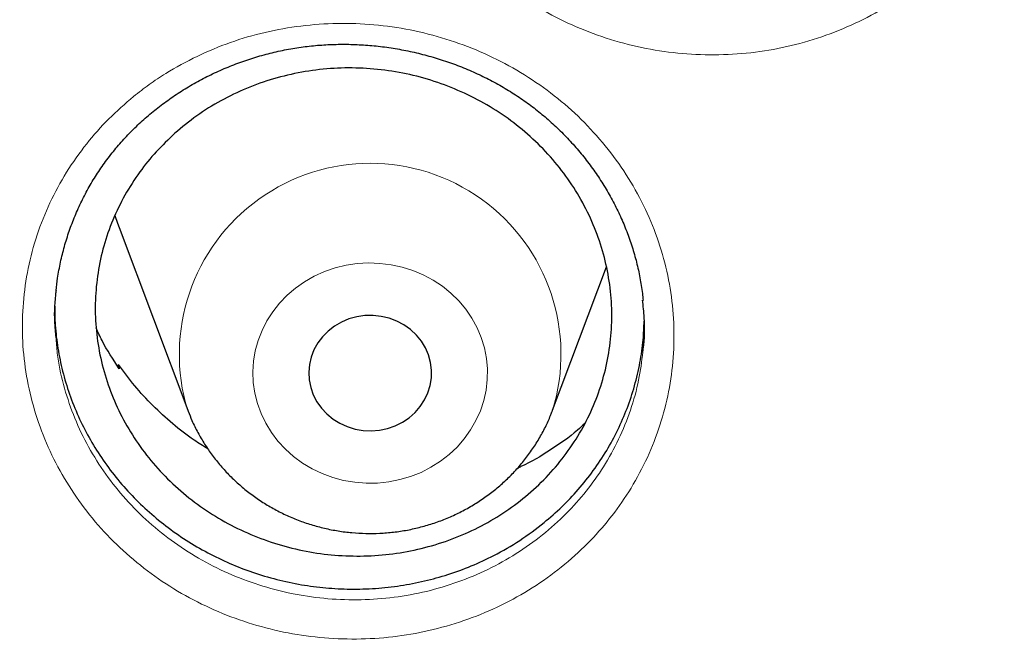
# Model space of a CAD drawing. Header units: millimetres. Extents: x 8 to 976, y 12 to 975.
# Tile 108 of 256: x 353.62 to 360.03, y 822.31 to 826.36. Entities that reach past the tile are written whole.
import ezdxf

# ---------------------------------------------------------------- set-up
doc = ezdxf.new("R2010")
doc.units = ezdxf.units.MM

msp = doc.modelspace()

# ---------------------------------------------------------------- linework, layer by layer
at = {"color": 7, "linetype": 'Continuous', "lineweight": 30}
for p, q in [((354.262, 825.0101), (354.709, 823.8219)), ((357.0852, 823.8219), (357.4361, 824.7546)), ((354.2553, 824.1046), (354.2588, 824.1184)), ((354.2588, 824.1184), (354.2635, 824.0917)), ((354.709, 823.8219), (354.7113, 823.8158)), ((357.081, 823.811), (357.0846, 823.8202))]:
    msp.add_line(p, q, dxfattribs=at)
at = {"color": 7, "linetype": 'Continuous', "lineweight": 30, "flags": 128}
for points in [[(354.2346, 825.0893), (354.2515, 825.0389), (354.262, 825.0101)], [(356.273, 823.935), (356.2879, 823.9831), (356.2958, 824.0327), (356.2966, 824.0828), (356.2902, 824.1326), (356.2769, 824.1812), (356.2568, 824.2276), (356.2302, 824.2711), (356.1977, 824.3109), (356.1599, 824.3463), (356.1173, 824.3766), (356.0709, 824.4014), (356.0213, 824.4201), (355.9695, 824.4324), (355.9164, 824.4382), (355.863, 824.4373), (355.8102, 824.4297), (355.7589, 824.4155), (355.7101, 824.3951), (355.6646, 824.3688), (355.6233, 824.337), (355.5869, 824.3003), (355.556, 824.2594), (355.5312, 824.215), (355.5129, 824.1679), (355.5015, 824.1189), (355.4972, 824.0689), (355.4999, 824.0189), (355.5098, 823.9696), (355.5266, 823.922), (355.55, 823.8769), (355.5795, 823.8352), (355.6148, 823.7975), (355.6551, 823.7646), (355.6997, 823.737), (355.7478, 823.7152), (355.7986, 823.6996), (355.8512, 823.6906), (355.9045, 823.6881), (355.9578, 823.6924), (356.0099, 823.7033), (356.0601, 823.7206), (356.1073, 823.7441), (356.1508, 823.7732), (356.1897, 823.8075), (356.2235, 823.8464), (356.2514, 823.8891), (356.273, 823.935)]]:
    msp.add_lwpolyline(points, dxfattribs=at)
at = {"color": 252, "linetype": 'Continuous', "lineweight": 0, "flags": 128}
msp.add_lwpolyline([(356.6147, 823.8183), (356.6366, 823.8844), (356.6515, 823.9522), (356.6594, 824.0211), (356.6602, 824.0903), (356.6539, 824.1592), (356.6405, 824.2273), (356.6201, 824.2939), (356.5931, 824.3583), (356.5595, 824.4199), (356.5197, 824.4782), (356.4741, 824.5327), (356.4231, 824.5827), (356.3673, 824.6279), (356.307, 824.6679), (356.2429, 824.7022), (356.1756, 824.7305), (356.1056, 824.7526), (356.0337, 824.7682), (355.9606, 824.7773), (355.8869, 824.7797), (355.8132, 824.7755), (355.7403, 824.7645), (355.6689, 824.7471), (355.5997, 824.7232), (355.5332, 824.6932), (355.4701, 824.6573), (355.411, 824.6159), (355.3564, 824.5693), (355.3069, 824.518), (355.2629, 824.4624), (355.2248, 824.4031), (355.193, 824.3406), (355.1677, 824.2756), (355.1493, 824.2085), (355.1379, 824.1402), (355.1335, 824.071), (355.1363, 824.0019), (355.1462, 823.9333), (355.163, 823.8659), (355.1868, 823.8003), (355.2172, 823.7372), (355.2539, 823.6772), (355.2966, 823.6207), (355.3449, 823.5684), (355.3984, 823.5207), (355.4566, 823.4781), (355.5188, 823.441), (355.5846, 823.4096), (355.6533, 823.3844), (355.7243, 823.3655), (355.7969, 823.3531), (355.8705, 823.3473), (355.9442, 823.3483), (356.0176, 823.3559), (356.0898, 823.3701), (356.1602, 823.3908), (356.2282, 823.4177), (356.293, 823.4507), (356.3542, 823.4894), (356.4111, 823.5335), (356.4632, 823.5825), (356.5101, 823.636), (356.5512, 823.6935), (356.5861, 823.7545), (356.6147, 823.8183)], dxfattribs=at)
at = {"color": 252, "linetype": 'Continuous', "lineweight": 0}
msp.add_arc((355.897, 824.1857), 1.2425, 342.89192, 197.02757, dxfattribs=at)
for points, knots in [([(333.5993, 823.1998), (333.6123, 823.4011), (333.6561, 824.082), (333.8018, 825.2374), (334.0342, 826.6624), (334.3355, 828.0677), (334.6985, 829.4511), (335.1225, 830.8103), (335.6086, 832.151), (336.1593, 833.4787), (336.7749, 834.7906), (337.4553, 836.0835), (338.1957, 837.347), (338.9947, 838.5788), (339.8454, 839.7694), (340.7453, 840.9171), (341.6913, 842.0205), (342.6873, 843.0846), (343.7377, 844.1136), (344.8415, 845.1046), (345.9975, 846.0548), (347.197, 846.9563), (348.4375, 847.8075), (349.7091, 848.602), (351.0086, 849.3392), (352.3327, 850.019), (353.687, 850.6445), (355.0771, 851.2181), (356.5011, 851.7373), (357.9567, 852.2001), (359.4325, 852.6024), (360.9258, 852.9434), (362.4247, 853.2208), (363.926, 853.4356), (365.4266, 853.5873), (366.9329, 853.6825), (367.939, 853.6943), (368.442, 853.7001)], [0, 0, 0, 0, 0.012293, 0.041589, 0.070885, 0.100182, 0.128955, 0.157728, 0.186502, 0.215275, 0.244571, 0.273868, 0.303164, 0.33246, 0.361757, 0.39053, 0.419303, 0.448077, 0.47685, 0.506146, 0.535443, 0.564739, 0.594035, 0.623332, 0.652105, 0.680878, 0.709652, 0.738425, 0.767721, 0.797018, 0.826314, 0.85561, 0.884907, 0.91368, 0.942453, 0.971227, 1, 1, 1, 1]), ([(368.442, 852.2785), (367.9454, 852.2726), (366.9523, 852.2607), (365.4654, 852.1651), (363.9843, 852.0126), (362.5119, 851.798), (361.0596, 851.5248), (359.63, 851.1944), (358.2254, 850.8088), (356.8399, 850.3666), (355.4678, 849.8656), (354.1121, 849.3058), (352.776, 848.6868), (351.4703, 848.0133), (350.1973, 847.2866), (348.967, 846.5127), (347.781, 845.6942), (346.6407, 844.8336), (345.541, 843.9276), (344.4776, 842.9722), (343.4535, 841.9682), (342.4717, 840.9166), (341.54, 839.8256), (340.6604, 838.6972), (339.8394, 837.5405), (339.0775, 836.3585), (338.375, 835.154), (337.7285, 833.9221), (337.1359, 832.6577), (336.5993, 831.3624), (336.121, 830.0383), (335.7053, 828.6958), (335.3529, 827.3375), (335.0662, 825.9741), (334.8444, 824.6085), (334.6867, 823.2435), (334.5919, 821.8733), (334.5601, 820.4923), (334.5927, 819.103), (334.691, 817.708), (334.8545, 816.3185), (335.083, 814.937), (335.3742, 813.5744), (335.7263, 812.2332), (336.1374, 810.9154), (336.6087, 809.6156), (337.1426, 808.3282), (337.7394, 807.0564), (338.3992, 805.8028), (339.117, 804.5778), (339.8916, 803.3835), (340.7165, 802.2292), (341.5889, 801.1165), (342.5062, 800.0466), (343.4718, 799.0149), (344.4902, 798.0173), (345.5603, 797.0565), (346.6812, 796.1353), (347.8441, 795.2612), (349.0468, 794.4359), (350.2797, 793.6657), (351.5396, 792.9509), (352.8234, 792.2918), (354.1364, 791.6853), (355.4842, 791.1293), (356.8648, 790.6258), (358.276, 790.1771), (359.707, 789.7871), (361.1548, 789.4565), (362.608, 789.1875), (364.0635, 788.9795), (365.5185, 788.8315), (366.9789, 788.7426), (368.4509, 788.7127), (369.9317, 788.7433), (371.4186, 788.8354), (372.8997, 788.9889), (374.3721, 789.2032), (375.8245, 789.4765), (377.2541, 789.8069), (378.6586, 790.1925), (380.0441, 790.6347), (381.4162, 791.1356), (382.7719, 791.6955), (384.108, 792.3145), (385.4138, 792.988), (386.6867, 793.7147), (387.917, 794.4886), (389.103, 795.3071), (390.2434, 796.1677), (391.343, 797.0736), (392.4064, 798.0291), (393.4305, 799.0331), (394.4124, 800.0847), (395.344, 801.1757), (396.2237, 802.3041), (397.0447, 803.4608), (397.8065, 804.6428), (398.509, 805.8473), (399.1555, 807.0791), (399.7481, 808.3436), (400.2848, 809.6389), (400.763, 810.9629), (401.1787, 812.3054), (401.5311, 813.6638), (401.8178, 815.0272), (402.0396, 816.3928), (402.1973, 817.7578), (402.2921, 819.1279), (402.3239, 820.509), (402.2913, 821.8983), (402.1931, 823.2933), (402.0295, 824.6828), (401.8011, 826.0643), (401.5098, 827.4268), (401.1577, 828.7681), (400.7466, 830.0858), (400.2753, 831.3857), (399.7414, 832.673), (399.1446, 833.9449), (398.4848, 835.1984), (397.767, 836.4235), (396.9924, 837.6178), (396.1675, 838.772), (395.2951, 839.8848), (394.3778, 840.9546), (393.4122, 841.9863), (392.3938, 842.984), (391.3237, 843.9448), (390.2028, 844.866), (389.0399, 845.7401), (387.8372, 846.5653), (386.6043, 847.3356), (385.3444, 848.0504), (384.0606, 848.7095), (382.7476, 849.316), (381.3998, 849.872), (380.0192, 850.3755), (378.608, 850.8241), (377.177, 851.2142), (375.7292, 851.5448), (374.276, 851.8137), (372.8205, 852.022), (371.3655, 852.1691), (369.9051, 852.2614), (368.9297, 852.2728), (368.442, 852.2785)], [0, 0, 0, 0, 0.007, 0.014, 0.021, 0.028, 0.035, 0.041875, 0.04875, 0.055625, 0.0625, 0.0695, 0.0765, 0.0835, 0.0905, 0.0975, 0.104375, 0.11125, 0.118125, 0.125, 0.132, 0.139, 0.146, 0.153, 0.16, 0.166875, 0.17375, 0.180625, 0.1875, 0.1945, 0.2015, 0.2085, 0.2155, 0.2225, 0.229375, 0.23625, 0.243125, 0.25, 0.257, 0.264, 0.271, 0.278, 0.285, 0.291875, 0.29875, 0.305625, 0.3125, 0.3195, 0.3265, 0.3335, 0.3405, 0.3475, 0.354375, 0.36125, 0.368125, 0.375, 0.382, 0.389, 0.396, 0.403, 0.41, 0.416875, 0.42375, 0.430625, 0.4375, 0.4445, 0.4515, 0.4585, 0.4655, 0.4725, 0.479375, 0.48625, 0.493125, 0.5, 0.507, 0.514, 0.521, 0.528, 0.535, 0.541875, 0.54875, 0.555625, 0.5625, 0.5695, 0.5765, 0.5835, 0.5905, 0.5975, 0.604375, 0.61125, 0.618125, 0.625, 0.632, 0.639, 0.646, 0.653, 0.66, 0.666875, 0.67375, 0.680625, 0.6875, 0.6945, 0.7015, 0.7085, 0.7155, 0.7225, 0.729375, 0.73625, 0.743125, 0.75, 0.757, 0.764, 0.771, 0.778, 0.785, 0.791875, 0.79875, 0.805625, 0.8125, 0.8195, 0.8265, 0.8335, 0.8405, 0.8475, 0.854375, 0.86125, 0.868125, 0.875, 0.882, 0.889, 0.896, 0.903, 0.91, 0.916875, 0.92375, 0.930625, 0.9375, 0.9445, 0.9515, 0.9585, 0.9655, 0.9725, 0.979375, 0.98625, 0.993125, 1, 1, 1, 1]), ([(356.6195, 829.6058), (356.6525, 829.6346), (356.7184, 829.6924), (356.8512, 829.7911), (357.0212, 829.8965), (357.2333, 829.9976), (357.4562, 830.0756), (357.6874, 830.1287), (357.9236, 830.1574), (358.1624, 830.1609), (358.4005, 830.1383), (358.6351, 830.0908), (358.8629, 830.019), (359.0808, 829.9229), (359.2862, 829.8047), (359.4769, 829.6657), (359.6497, 829.507), (359.8032, 829.3314), (359.9353, 829.141), (360.0436, 828.9376), (360.1277, 828.7246), (360.1864, 828.5041), (360.2181, 828.2789), (360.2233, 828.052), (360.2018, 827.8265), (360.1533, 827.6053), (360.0794, 827.391), (359.9824, 827.1898), (359.8645, 827.0041), (359.7269, 826.8311), (359.5667, 826.6709), (359.3852, 826.5262), (359.1877, 826.4016), (358.9762, 826.2995), (358.7539, 826.2204), (358.5233, 826.1652), (358.287, 826.1355), (358.0484, 826.1309), (357.8103, 826.1513), (357.5759, 826.1976), (357.348, 826.2681), (357.1294, 826.3621), (356.9232, 826.4792), (356.7316, 826.6172), (356.5572, 826.7743), (356.4029, 826.9491), (356.2698, 827.1387), (356.1591, 827.341), (356.0736, 827.5541), (356.0137, 827.7749), (355.9797, 828.0002), (355.9732, 828.2271), (355.9934, 828.4528), (356.0398, 828.6746), (356.1128, 828.8893), (356.2103, 829.0946), (356.3291, 829.2836), (356.4648, 829.4559), (356.5679, 829.5558), (356.6195, 829.6058)], [0, 0, 0, 0, 0.010163, 0.020325, 0.038164, 0.05606, 0.073897, 0.091747, 0.109653, 0.127501, 0.145405, 0.163367, 0.181271, 0.199161, 0.217108, 0.234998, 0.252889, 0.270838, 0.288729, 0.306611, 0.32455, 0.342432, 0.360333, 0.37829, 0.396189, 0.414036, 0.43194, 0.449784, 0.466677, 0.48357, 0.50141, 0.519308, 0.53715, 0.554985, 0.572877, 0.590712, 0.608579, 0.626503, 0.64437, 0.662243, 0.680173, 0.698046, 0.715945, 0.733901, 0.751799, 0.769673, 0.787603, 0.805478, 0.823413, 0.841406, 0.859343, 0.877232, 0.895177, 0.913066, 0.930908, 0.948807, 0.966649, 0.983324, 1, 1, 1, 1]), ([(354.3565, 825.8628), (354.3902, 825.8891), (354.4576, 825.9418), (354.5938, 826.032), (354.7683, 826.1278), (354.9854, 826.2177), (355.2122, 826.2842), (355.446, 826.3255), (355.6837, 826.3423), (355.9225, 826.334), (356.1594, 826.2997), (356.3914, 826.2409), (356.6154, 826.1582), (356.8281, 826.0519), (357.0273, 825.9243), (357.2106, 825.7767), (357.375, 825.6105), (357.5192, 825.4284), (357.6412, 825.2326), (357.7388, 825.0253), (357.8117, 824.8095), (357.8588, 824.5877), (357.8787, 824.3625), (357.8721, 824.137), (357.8388, 823.9142), (357.7788, 823.6969), (357.6939, 823.4879), (357.5865, 823.2929), (357.4592, 823.1144), (357.3128, 822.9495), (357.1444, 822.7982), (356.9555, 822.6634), (356.7517, 822.5494), (356.535, 822.4585), (356.3087, 822.3909), (356.0753, 822.3474), (355.8377, 822.3296), (355.5988, 822.3368), (355.3619, 822.3689), (355.13, 822.4265), (354.9059, 822.5079), (354.6923, 822.6122), (354.4923, 822.7388), (354.3081, 822.8854), (354.142, 823.0502), (353.9969, 823.2315), (353.8738, 823.4264), (353.7739, 823.6329), (353.6996, 823.8488), (353.6513, 824.071), (353.6291, 824.2963), (353.6344, 824.522), (353.6663, 824.7451), (353.7243, 824.963), (353.8084, 825.1725), (353.9165, 825.3715), (354.0455, 825.5542), (354.1915, 825.72), (354.3015, 825.8152), (354.3565, 825.8628)], [0, 0, 0, 0, 0.0099225, 0.0198455, 0.0376883, 0.0555876, 0.0734289, 0.0912884, 0.1092036, 0.1270611, 0.1449759, 0.1629476, 0.1808615, 0.1987563, 0.216709, 0.2346037, 0.2524943, 0.270443, 0.2883328, 0.3062093, 0.3241418, 0.3420169, 0.3599074, 0.3778541, 0.3957434, 0.4135821, 0.4314759, 0.4493121, 0.4661913, 0.483072, 0.5009181, 0.5188228, 0.5366706, 0.554512, 0.5724105, 0.5902526, 0.6081295, 0.6260635, 0.6439404, 0.6618221, 0.6797609, 0.697643, 0.7155453, 0.7335053, 0.7514076, 0.7692796, 0.7872087, 0.8050812, 0.8230077, 0.840992, 0.8589211, 0.8767981, 0.8947336, 0.9126129, 0.9304474, 0.9483384, 0.9661733, 0.9830869, 1, 1, 1, 1]), ([(353.8529, 824.2715), (353.8558, 824.2363), (353.864, 824.1327), (353.9038, 823.9639), (353.9701, 823.7682), (354.0608, 823.5811), (354.1721, 823.4043), (354.3035, 823.2399), (354.4538, 823.0905), (354.6205, 822.9575), (354.8015, 822.8425), (354.9948, 822.7478), (355.1976, 822.6738), (355.4075, 822.6213), (355.622, 822.5919), (355.8381, 822.585), (356.0532, 822.6008), (356.2644, 822.6399), (356.4692, 822.7008), (356.6653, 822.7829), (356.8498, 822.8858), (357.0207, 823.0076), (357.1732, 823.1444), (357.3057, 823.2936), (357.421, 823.4552), (357.5183, 823.6316), (357.5947, 823.8209), (357.6489, 824.0113), (357.6649, 824.1396), (357.6726, 824.2007)], [0, 0, 0, 0, 0.01975, 0.0579525, 0.0960287, 0.1340023, 0.1720932, 0.2100631, 0.2480875, 0.2862325, 0.3242564, 0.3622419, 0.4003483, 0.4383334, 0.4763053, 0.5143979, 0.5523689, 0.590266, 0.6282829, 0.6661793, 0.7040813, 0.7421044, 0.7800045, 0.8158834, 0.8517609, 0.889644, 0.9276478, 0.9655351, 1, 1, 1, 1])]:
    msp.add_open_spline(points, degree=3, knots=knots, dxfattribs=at)
at = {"color": 7, "linetype": 'Continuous', "lineweight": 30}
for points, knots in [([(335.8397, 823.4403), (335.8456, 823.5006), (335.8655, 823.7035), (335.9062, 824.0483), (335.9615, 824.4747), (336.0235, 824.9003), (336.0917, 825.325), (336.1664, 825.7488), (336.2473, 826.1716), (336.3345, 826.5933), (336.428, 827.0138), (336.5277, 827.4331), (336.6337, 827.851), (336.7459, 828.2674), (336.8643, 828.6824), (336.9889, 829.0957), (337.1197, 829.5074), (337.2566, 829.9173), (337.3995, 830.3254), (337.5486, 830.7316), (337.7036, 831.1358), (337.8647, 831.5378), (338.0318, 831.9378), (338.2048, 832.3355), (338.3837, 832.7309), (338.5686, 833.1239), (338.7592, 833.5145), (338.9557, 833.9025), (339.1579, 834.2879), (339.3659, 834.6706), (339.5795, 835.0506), (339.7988, 835.4277), (340.0236, 835.8019), (340.2541, 836.1731), (340.49, 836.5412), (340.7315, 836.9062), (340.9783, 837.2681), (341.2305, 837.6266), (341.488, 837.9818), (341.7508, 838.3336), (342.0189, 838.6819), (342.292, 839.0266), (342.5703, 839.3678), (342.8537, 839.7052), (343.142, 840.0389), (343.4354, 840.3688), (343.7336, 840.6948), (344.0366, 841.0169), (344.3444, 841.335), (344.6569, 841.6489), (344.9741, 841.9588), (345.2958, 842.2645), (345.6221, 842.5659), (345.9528, 842.863), (346.2879, 843.1558), (346.6274, 843.4441), (346.9712, 843.7279), (347.3191, 844.0072), (347.6711, 844.2819), (348.0273, 844.552), (348.3874, 844.8174), (348.7514, 845.078), (349.1193, 845.3338), (349.4909, 845.5848), (349.8663, 845.8309), (350.2453, 846.072), (350.6279, 846.3081), (351.0139, 846.5392), (351.4034, 846.7653), (351.7961, 846.9861), (352.1922, 847.2018), (352.5914, 847.4123), (352.9937, 847.6176), (353.399, 847.8175), (353.8073, 848.0121), (354.2184, 848.2014), (354.6323, 848.3852), (355.0489, 848.5636), (355.4682, 848.7364), (355.8899, 848.9038), (356.3141, 849.0657), (356.7407, 849.2219), (357.1696, 849.3726), (357.6007, 849.5176), (358.0339, 849.6569), (358.4691, 849.7906), (358.9063, 849.9185), (359.3454, 850.0406), (359.7862, 850.1571), (360.2287, 850.2677), (360.6729, 850.3725), (361.1185, 850.4714), (361.5656, 850.5645), (362.014, 850.6518), (362.4637, 850.7331), (362.9146, 850.8086), (363.3665, 850.8781), (363.8194, 850.9417), (364.2732, 850.9994), (364.7279, 851.0511), (365.1832, 851.0968), (365.6392, 851.1365), (366.0958, 851.1703), (366.5528, 851.1981), (367.0102, 851.2198), (367.4678, 851.2356), (367.9257, 851.2454), (368.3837, 851.2491), (368.8416, 851.2469), (369.2995, 851.2387), (369.7572, 851.2244), (370.2147, 851.2042), (370.6718, 851.1779), (371.1285, 851.1457), (371.5846, 851.1075), (372.0402, 851.0633), (372.495, 851.0131), (372.949, 850.957), (373.4022, 850.8949), (373.8544, 850.8269), (374.3055, 850.7529), (374.7555, 850.6731), (375.2042, 850.5873), (375.6517, 850.4957), (376.0977, 850.3983), (376.5422, 850.2949), (376.9851, 850.1858), (377.4264, 850.0709), (377.8659, 849.9502), (378.3036, 849.8237), (378.7393, 849.6915), (379.173, 849.5536), (379.6047, 849.4101), (380.0341, 849.2609), (380.4613, 849.106), (380.8861, 848.9456), (381.3085, 848.7797), (381.7284, 848.6082), (382.1457, 848.4312), (382.5603, 848.2488), (382.9721, 848.0609), (383.3811, 847.8677), (383.7872, 847.6691), (384.1903, 847.4652), (384.5903, 847.2561), (384.9871, 847.0417), (385.3807, 846.8221), (385.771, 846.5974), (386.1579, 846.3676), (386.5414, 846.1328), (386.9213, 845.8929), (387.2976, 845.6481), (387.6702, 845.3984), (388.039, 845.1438), (388.404, 844.8844), (388.7652, 844.6202), (389.1223, 844.3514), (389.4754, 844.0778), (389.8244, 843.7997), (390.1692, 843.517), (390.5097, 843.2298), (390.846, 842.9382), (391.1778, 842.6422), (391.5052, 842.3419), (391.8281, 842.0373), (392.1465, 841.7286), (392.4602, 841.4156), (392.7692, 841.0986), (393.0734, 840.7776), (393.3728, 840.4526), (393.6674, 840.1237), (393.957, 839.7909), (394.2417, 839.4545), (394.5212, 839.1143), (394.7957, 838.7705), (395.0651, 838.4231), (395.3292, 838.0722), (395.5881, 837.7179), (395.8416, 837.3602), (396.0899, 836.9992), (396.3327, 836.635), (396.57, 836.2677), (396.8019, 835.8972), (397.0282, 835.5238), (397.2489, 835.1475), (397.464, 834.7682), (397.6734, 834.3862), (397.8771, 834.0015), (398.075, 833.6142), (398.2671, 833.2243), (398.4534, 832.8319), (398.6339, 832.4371), (398.8084, 832.04), (398.977, 831.6406), (399.1396, 831.2391), (399.2963, 830.8354), (399.4469, 830.4298), (399.5914, 830.0222), (399.7298, 829.6127), (399.8621, 829.2015), (399.9883, 828.7886), (400.1083, 828.374), (400.2221, 827.958), (400.3297, 827.5404), (400.431, 827.1215), (400.5261, 826.7014), (400.615, 826.28), (400.6975, 825.8575), (400.7737, 825.4339), (400.8436, 825.0094), (400.9072, 824.584), (400.9645, 824.1578), (401.0149, 823.7309), (401.0481, 823.4241), (401.0626, 823.2595), (401.0645, 823.2376)], [0, 0, 0, 0, 0.0019988, 0.0067268, 0.0114548, 0.0161828, 0.0209108, 0.0256386, 0.0303666, 0.0350945, 0.0398224, 0.0445503, 0.0492781, 0.0540061, 0.0587338, 0.0634616, 0.0681894, 0.0729171, 0.0776449, 0.0823724, 0.0871001, 0.0918278, 0.0965553, 0.1012827, 0.1060103, 0.1107377, 0.1154652, 0.1201926, 0.1249199, 0.1296472, 0.1343744, 0.1391018, 0.143829, 0.1485561, 0.1532832, 0.1580102, 0.1627373, 0.1674643, 0.1721913, 0.1769182, 0.181645, 0.1863719, 0.1910986, 0.1958254, 0.2005521, 0.2052788, 0.2100054, 0.214732, 0.2194586, 0.2241851, 0.2289115, 0.233638, 0.2383644, 0.2430907, 0.2478171, 0.2525434, 0.2572696, 0.2619959, 0.266722, 0.2714482, 0.2761743, 0.2809004, 0.2856265, 0.2903525, 0.2950785, 0.2998045, 0.3045304, 0.3092563, 0.3139822, 0.3187081, 0.3234339, 0.3281597, 0.3328855, 0.3376113, 0.342337, 0.3470627, 0.3517884, 0.356514, 0.3612397, 0.3659653, 0.3706909, 0.3754165, 0.3801421, 0.3848676, 0.3895932, 0.3943187, 0.3990442, 0.4037697, 0.4084952, 0.4132206, 0.4179461, 0.4226715, 0.4273969, 0.4321224, 0.4368478, 0.4415732, 0.4462985, 0.4510239, 0.4557493, 0.4604747, 0.4652001, 0.4699254, 0.4746507, 0.4793761, 0.4841014, 0.4888268, 0.4935521, 0.4982775, 0.5030028, 0.5077281, 0.5124535, 0.5171788, 0.5219041, 0.5266295, 0.5313548, 0.5360802, 0.5408055, 0.5455309, 0.5502562, 0.5549816, 0.5597069, 0.5644323, 0.5691577, 0.5738831, 0.5786085, 0.5833339, 0.5880593, 0.5927847, 0.5975102, 0.6022356, 0.6069611, 0.6116866, 0.616412, 0.6211376, 0.625863, 0.6305886, 0.6353142, 0.6400397, 0.6447653, 0.6494909, 0.6542165, 0.6589421, 0.6636678, 0.6683936, 0.6731192, 0.677845, 0.6825707, 0.6872965, 0.6920223, 0.6967482, 0.701474, 0.7061999, 0.7109258, 0.7156518, 0.7203777, 0.7251038, 0.7298298, 0.7345558, 0.739282, 0.744008, 0.7487343, 0.7534605, 0.7581867, 0.7629129, 0.7676393, 0.7723656, 0.777092, 0.7818184, 0.7865448, 0.7912714, 0.7959979, 0.8007245, 0.8054511, 0.8101777, 0.8149044, 0.8196311, 0.8243578, 0.8290848, 0.8338116, 0.8385385, 0.8432654, 0.8479924, 0.8527194, 0.8574464, 0.8621735, 0.8669007, 0.8716279, 0.8763551, 0.8810823, 0.8858097, 0.890537, 0.8952644, 0.8999918, 0.9047193, 0.9094467, 0.9141742, 0.9189018, 0.9236294, 0.9283569, 0.9330846, 0.9378123, 0.94254, 0.9472679, 0.9519956, 0.9567234, 0.9614512, 0.9661791, 0.970907, 0.9756349, 0.9803629, 0.9850907, 0.9898187, 0.9945467, 0.9992747, 1, 1, 1, 1]), ([(354.2173, 825.4959), (354.2281, 825.5092), (354.2607, 825.5494), (354.3188, 825.6137), (354.3933, 825.6873), (354.4728, 825.7571), (354.5569, 825.8229), (354.6454, 825.8843), (354.738, 825.9411), (354.8341, 825.9928), (354.9334, 826.0394), (355.0353, 826.0804), (355.1394, 826.1158), (355.2452, 826.1453), (355.3522, 826.1689), (355.4598, 826.1864), (355.5677, 826.1978), (355.6761, 826.2031), (355.7852, 826.2026), (355.8951, 826.1962), (356.0055, 826.1839), (356.1158, 826.1656), (356.2253, 826.1413), (356.3335, 826.1114), (356.4398, 826.0757), (356.5434, 826.0346), (356.6439, 825.9883), (356.7407, 825.937), (356.8334, 825.8811), (356.9218, 825.8207), (357.0062, 825.7557), (357.0868, 825.6859), (357.1638, 825.6114), (357.2367, 825.5324), (357.3051, 825.4492), (357.3687, 825.3623), (357.4271, 825.2719), (357.4801, 825.1786), (357.5273, 825.0827), (357.5685, 824.9849), (357.6035, 824.8854), (357.6323, 824.7849), (357.6543, 824.6836), (357.6681, 824.6006), (357.6722, 824.5514), (357.6735, 824.5363)], [0, 0, 0, 0, 0.011713, 0.035193, 0.058767, 0.082488, 0.106336, 0.130295, 0.154337, 0.178427, 0.202532, 0.226602, 0.250603, 0.274496, 0.298255, 0.321856, 0.345271, 0.368562, 0.392022, 0.415719, 0.439616, 0.463669, 0.487828, 0.512036, 0.536226, 0.560331, 0.584301, 0.608089, 0.631659, 0.65499, 0.678245, 0.701714, 0.725383, 0.749226, 0.773218, 0.797319, 0.821491, 0.845699, 0.869888, 0.894022, 0.918071, 0.942006, 0.965813, 0.989487, 1, 1, 1, 1]), ([(354.6249, 825.6232), (354.6718, 825.6623), (354.7657, 825.7405), (354.9233, 825.8377), (355.0907, 825.9188), (355.2674, 825.9808), (355.4504, 826.0239), (355.6378, 826.0475), (355.8271, 826.0506), (356.0159, 826.0338), (356.2019, 825.9973), (356.3826, 825.941), (356.5558, 825.8662), (356.7195, 825.7739), (356.8712, 825.6645), (357.0093, 825.5401), (357.1322, 825.4023), (357.2377, 825.2522), (357.3251, 825.0923), (357.3933, 824.9245), (357.4408, 824.7506), (357.4676, 824.5733), (357.4734, 824.3944), (357.4575, 824.2165), (357.4207, 824.0416), (357.3636, 823.872), (357.2861, 823.71), (357.1899, 823.5574), (357.0763, 823.416), (356.946, 823.2882), (356.8013, 823.175), (356.6439, 823.0778), (356.4755, 822.9985), (356.2986, 822.9374), (356.1152, 822.8954), (355.9276, 822.8736), (355.7383, 822.8715), (355.5496, 822.8894), (355.3639, 822.9275), (355.1836, 822.9848), (355.0108, 823.0606), (354.848, 823.1544), (354.697, 823.2646), (354.5596, 823.3897), (354.4382, 823.5287), (354.3336, 823.6793), (354.2472, 823.8397), (354.1807, 824.0082), (354.1344, 824.1822), (354.1086, 824.3598), (354.1047, 824.5386), (354.1217, 824.7164), (354.1596, 824.8911), (354.2185, 825.0601), (354.2969, 825.2217), (354.3922, 825.3704), (354.501, 825.5057), (354.5836, 825.584), (354.6249, 825.6232)], [0, 0, 0, 0, 0.017877, 0.035811, 0.053689, 0.071566, 0.0895, 0.107377, 0.125258, 0.143197, 0.161079, 0.178965, 0.196908, 0.214794, 0.232681, 0.250626, 0.268513, 0.286398, 0.30434, 0.322225, 0.340105, 0.358041, 0.375921, 0.393795, 0.411727, 0.429602, 0.447472, 0.4654, 0.483271, 0.501142, 0.51907, 0.536941, 0.554815, 0.572747, 0.590622, 0.608502, 0.626438, 0.644318, 0.662203, 0.680145, 0.69803, 0.715918, 0.733862, 0.751749, 0.769635, 0.787578, 0.805465, 0.823346, 0.841285, 0.859166, 0.877042, 0.894976, 0.912851, 0.930723, 0.948651, 0.966523, 0.983261, 1, 1, 1, 1]), ([(353.8525, 824.6006), (353.8554, 824.6277), (353.8622, 824.6896), (353.8803, 824.7852), (353.9053, 824.8872), (353.9368, 824.9877), (353.9743, 825.0862), (354.0177, 825.1821), (354.0668, 825.2751), (354.1214, 825.3647), (354.1721, 825.438), (354.2055, 825.4807), (354.2173, 825.4959)], [0, 0, 0, 0, 0.084104, 0.191602, 0.299395, 0.407286, 0.515062, 0.622541, 0.729589, 0.836087, 0.941957, 1, 1, 1, 1]), ([(353.8524, 824.603), (353.8509, 824.5929), (353.8394, 824.5158), (353.8383, 824.4042), (353.8493, 824.3042), (353.8529, 824.2715)], [0, 0, 0, 0, 0.092579, 0.704023, 1, 1, 1, 1]), ([(353.8437, 824.4996), (353.8438, 824.4641), (353.8438, 824.3784), (353.8596, 824.243), (353.8882, 824.0932), (353.9311, 823.9446), (353.9871, 823.7997), (354.0553, 823.661), (354.1353, 823.5277), (354.2276, 823.3999), (354.331, 823.2797), (354.4439, 823.1691), (354.566, 823.0674), (354.6979, 822.9748), (354.8375, 822.8931), (354.9822, 822.8235), (355.1323, 822.7654), (355.2883, 822.7189), (355.4478, 822.685), (355.608, 822.6642), (355.7694, 822.656), (355.9322, 822.6607), (356.0938, 822.6785), (356.2514, 822.7089), (356.4056, 822.7516), (356.5567, 822.8069), (356.7138, 822.8799), (356.8741, 822.9721), (356.9773, 823.051), (357.0292, 823.0907)], [0, 0, 0, 0, 0.025665, 0.061847, 0.098027, 0.135253, 0.172475, 0.208723, 0.24497, 0.28226, 0.319547, 0.35589, 0.392235, 0.429639, 0.467039, 0.503331, 0.539619, 0.576961, 0.614302, 0.65061, 0.686918, 0.724282, 0.761646, 0.797921, 0.834197, 0.871525, 0.908854, 0.954179, 1, 1, 1, 1]), ([(357.6726, 824.2007), (357.6735, 824.207), (357.6848, 824.2804), (357.686, 824.3941), (357.6751, 824.5001), (357.6712, 824.5383)], [0, 0, 0, 0, 0.055928, 0.660281, 1, 1, 1, 1]), ([(357.0292, 823.0907), (357.0685, 823.1244), (357.1471, 823.1917), (357.254, 823.3054), (357.3519, 823.4278), (357.4381, 823.5578), (357.5113, 823.6929), (357.5721, 823.8334), (357.6205, 823.9799), (357.6553, 824.1297), (357.6762, 824.2703), (357.6793, 824.3604), (357.6807, 824.4003)], [0, 0, 0, 0, 0.101106, 0.202207, 0.306263, 0.41032, 0.511093, 0.611876, 0.715606, 0.819334, 0.919898, 1, 1, 1, 1]), ([(354.2635, 824.0917), (354.2235, 824.1517), (354.1664, 824.2373), (354.125, 824.3301), (354.1126, 824.3579)], [0, 0, 0, 0, 0.700802, 1, 1, 1, 1]), ([(354.8402, 823.5708), (354.81, 823.589), (354.7293, 823.6376), (354.6099, 823.7327), (354.4804, 823.8508), (354.3617, 823.9791), (354.2931, 824.072), (354.2588, 824.1184)], [0, 0, 0, 0, 0.130242, 0.347248, 0.565126, 0.782987, 1, 1, 1, 1]), ([(354.712, 823.8157), (354.7199, 823.7953), (354.7384, 823.7477), (354.7744, 823.676), (354.8184, 823.6006), (354.8681, 823.5284), (354.9229, 823.4598), (354.9827, 823.3951), (355.0472, 823.3346), (355.116, 823.2787), (355.1889, 823.2276), (355.2653, 823.1816), (355.3451, 823.1409), (355.4277, 823.1058), (355.5127, 823.0765), (355.5998, 823.053), (355.6885, 823.0356), (355.7782, 823.0243), (355.8687, 823.0192), (355.9593, 823.0204), (356.0496, 823.0278), (356.1393, 823.0414), (356.2276, 823.0612), (356.3144, 823.087), (356.399, 823.1188), (356.481, 823.1563), (356.56, 823.1994), (356.6356, 823.2478), (356.7073, 823.3014), (356.7749, 823.3597), (356.838, 823.4226), (356.8961, 823.4896), (356.9491, 823.5604), (356.9967, 823.6346), (357.0377, 823.7105), (357.0647, 823.7697), (357.0778, 823.8029), (357.0808, 823.8105)], [0, 0, 0, 0, 0.021993, 0.05103, 0.080096, 0.109203, 0.138351, 0.167548, 0.196789, 0.226078, 0.255417, 0.284803, 0.314233, 0.343707, 0.37322, 0.402769, 0.432349, 0.461958, 0.491587, 0.521235, 0.550895, 0.58056, 0.610226, 0.639886, 0.669536, 0.699166, 0.728775, 0.758357, 0.787904, 0.817412, 0.846875, 0.876291, 0.905658, 0.934971, 0.964238, 0.991805, 1, 1, 1, 1]), ([(357.2942, 823.735), (357.2786, 823.7203), (357.2105, 823.6561), (357.0711, 823.5623), (356.9395, 823.4803), (356.8637, 823.4483), (356.856, 823.445)], [0, 0, 0, 0, 0.122697, 0.53726, 0.953129, 1, 1, 1, 1]), ([(333.5907, 823.1848), (333.5882, 823.1495), (333.5827, 823.0726), (333.5751, 822.9555), (333.5672, 822.8291), (333.559, 822.6957), (333.5508, 822.5493), (333.5426, 822.3907), (333.5348, 822.2205), (333.5269, 822.0266), (333.5196, 821.8075), (333.5132, 821.5618), (333.5086, 821.2999), (333.5062, 821.0217), (333.5064, 820.7273), (333.5096, 820.4167), (333.5165, 820.09), (333.5265, 819.7732), (333.5392, 819.4715), (333.5533, 819.1964), (333.5691, 818.934), (333.5857, 818.6903), (333.6028, 818.4656), (333.6198, 818.2603), (333.6363, 818.0758), (333.6518, 817.9121), (333.6661, 817.7698), (333.6787, 817.6488), (333.6895, 817.5487), (333.6984, 817.4686), (333.7048, 817.4121), (333.7091, 817.3744), (333.7125, 817.345), (333.7166, 817.3098), (333.722, 817.2637), (333.7288, 817.2076), (333.7386, 817.1269), (333.7522, 817.0176), (333.7705, 816.8753), (333.792, 816.715), (333.8166, 816.5387), (333.8436, 816.3533), (333.8725, 816.1625), (333.9027, 815.972), (333.9339, 815.7821), (333.9662, 815.593), (334.0189, 815.2956), (334.0953, 814.8916), (334.1965, 814.4007), (334.3014, 813.9291), (334.4101, 813.4726), (334.5279, 813.0091), (334.6362, 812.6088), (334.7313, 812.2732), (334.8103, 812.0039), (334.8924, 811.7329), (334.9693, 811.4872), (335.0371, 811.2761), (335.0922, 811.1081), (335.1398, 810.9657), (335.1776, 810.8542), (335.2062, 810.7703), (335.227, 810.7103), (335.2456, 810.6564), (335.2661, 810.5977), (335.2918, 810.5246), (335.3234, 810.4353), (335.361, 810.3302), (335.4049, 810.2092), (335.4587, 810.0625), (335.5237, 809.8883), (335.6013, 809.6847), (335.689, 809.4593), (335.7856, 809.2169), (335.8876, 808.9672), (335.9911, 808.7198), (336.1209, 808.4169), (336.2767, 808.0644), (336.4585, 807.6687), (336.6293, 807.3094), (336.7886, 806.9847), (336.9357, 806.6924), (337.0769, 806.4188), (337.2115, 806.1638), (337.3392, 805.927), (337.5402, 805.5611), (337.8245, 805.0619), (338.1061, 804.5927), (338.2945, 804.2883), (338.3832, 804.1467), (338.4728, 804.0053), (338.5632, 803.8641), (338.6545, 803.7232), (338.7447, 803.5855), (338.8268, 803.4615), (338.8965, 803.3572), (338.9515, 803.2756), (338.9945, 803.2121), (339.027, 803.1642), (339.0563, 803.1214), (339.0897, 803.0726), (339.1351, 803.0065), (339.1939, 802.9215), (339.267, 802.8166), (339.3533, 802.6938), (339.4532, 802.5533), (339.5594, 802.4054), (339.671, 802.2521), (339.7864, 802.0952), (339.9122, 801.9266), (340.0483, 801.7464), (340.1944, 801.556), (340.4146, 801.2733), (340.704, 800.9112), (341.0493, 800.4941), (341.3759, 800.1118), (341.6834, 799.762), (341.9822, 799.4314), (342.2716, 799.1194), (342.5495, 798.8272), (342.8154, 798.5541), (343.0687, 798.2996), (343.3108, 798.0613), (343.5557, 797.825), (343.8066, 797.5878), (344.07, 797.344), (344.3376, 797.1016), (344.6125, 796.8579), (344.8949, 796.613), (345.1638, 796.3849), (345.418, 796.1737), (345.6561, 795.9794), (345.8992, 795.7846), (346.1472, 795.5896), (346.3987, 795.3956), (346.6198, 795.2282), (346.8036, 795.0911), (346.9447, 794.9872), (347.0708, 794.8951), (347.1818, 794.8148), (347.2722, 794.7498), (347.3439, 794.6987), (347.3966, 794.6612), (347.4371, 794.6326), (347.4718, 794.608), (347.5147, 794.5778), (347.5752, 794.5353), (347.6561, 794.4788), (347.7548, 794.4104), (347.8713, 794.3302), (348.0058, 794.2385), (348.1585, 794.1355), (348.4604, 793.9343), (348.9127, 793.6411), (349.5184, 793.2655), (350.1434, 792.8952), (350.7877, 792.5312), (351.4475, 792.1764), (352.1226, 791.8316), (352.8117, 791.4979), (353.5127, 791.1769), (354.2549, 790.8562), (355.0325, 790.5413), (355.8444, 790.2353), (356.652, 789.9528), (357.4546, 789.6931), (358.2467, 789.4566), (359.0275, 789.2424), (359.7977, 789.049), (360.5653, 788.8736), (361.3689, 788.7078), (362.2115, 788.5537), (363.0932, 788.4142), (363.9784, 788.2958), (364.8665, 788.1987), (365.7569, 788.123), (366.649, 788.0687), (367.5424, 788.036), (368.4364, 788.025), (369.3303, 788.0357), (370.2237, 788.0682), (371.1159, 788.1222), (372.0063, 788.1976), (372.8945, 788.2945), (373.7807, 788.4127), (374.6656, 788.5524), (375.5189, 788.7084), (376.3407, 788.8782), (377.1307, 789.0595), (377.919, 789.2588), (378.7051, 789.4761), (379.4837, 789.7102), (380.2563, 789.9614), (381.0268, 790.231), (381.8032, 790.5227), (382.5328, 790.8165), (383.2147, 791.1083), (383.8484, 791.3939), (384.4852, 791.6961), (385.0211, 791.9635), (385.457, 792.1894), (385.7931, 792.3682), (386.1296, 792.5518), (386.4663, 792.7402), (386.7986, 792.9309), (387.1199, 793.12), (387.424, 793.3031), (387.7089, 793.4785), (387.9748, 793.6456), (388.2222, 793.804), (388.4511, 793.9533), (388.6416, 794.0794), (388.797, 794.1837), (388.921, 794.2677), (389.0371, 794.3469), (389.1452, 794.4215), (389.2448, 794.4906), (389.3323, 794.5518), (389.4016, 794.6005), (389.4535, 794.6372), (389.4978, 794.6686), (389.5475, 794.704), (389.6089, 794.7478), (389.6803, 794.7991), (389.7772, 794.869), (389.9013, 794.9592), (390.0554, 795.0726), (390.23, 795.2026), (390.4254, 795.3501), (390.6422, 795.5163), (390.876, 795.6986), (391.1265, 795.8976), (391.3769, 796.1005), (391.6254, 796.3058), (391.8672, 796.5092), (392.1113, 796.7185), (392.3527, 796.9296), (392.5895, 797.1405), (392.9244, 797.4445), (393.3493, 797.8424), (393.8446, 798.3264), (394.3074, 798.7973), (394.7397, 799.2542), (395.152, 799.7065), (395.5451, 800.1536), (395.9201, 800.5956), (396.2807, 801.0358), (396.6742, 801.533), (397.0994, 802.093), (397.5518, 802.7188), (397.9888, 803.354), (398.3888, 803.9657), (398.7546, 804.5525), (399.0902, 805.1157), (399.4178, 805.6919), (399.7387, 806.2844), (400.0524, 806.8942), (400.2997, 807.4017), (400.4862, 807.8005), (400.616, 808.0853), (400.7439, 808.3734), (400.8698, 808.665), (400.9927, 808.9577), (401.107, 809.2379), (401.2097, 809.4967), (401.2992, 809.7274), (401.378, 809.9353), (401.4466, 810.1201), (401.4986, 810.2627), (401.5366, 810.3682), (401.5629, 810.4418), (401.5863, 810.5079), (401.6071, 810.5669), (401.6254, 810.6191), (401.6422, 810.6675), (401.6602, 810.7193), (401.6823, 810.7836), (401.7105, 810.8661), (401.7449, 810.9677), (401.785, 811.0877), (401.8305, 811.226), (401.8812, 811.3827), (401.9846, 811.708), (402.1312, 812.1921), (402.3085, 812.8258), (402.4555, 813.3963), (402.5771, 813.9055), (402.6784, 814.3589), (402.7728, 814.8129), (402.843, 815.1774), (402.8927, 815.4513), (402.9247, 815.6331), (402.9557, 815.8157), (402.9856, 815.9989), (403.0146, 816.1828), (403.0424, 816.3667), (403.0683, 816.5454), (403.0919, 816.7141), (403.1124, 816.8668), (403.1299, 817.0023), (403.1444, 817.1185), (403.1562, 817.2154), (403.165, 817.2889), (403.171, 817.3402), (403.1754, 817.3785), (403.18, 817.4186), (403.1858, 817.4703), (403.193, 817.5355), (403.2028, 817.6256), (403.2153, 817.7444), (403.2306, 817.8956), (403.2473, 818.071), (403.2652, 818.2709), (403.2821, 818.4767), (403.2979, 818.6853), (403.3122, 818.8938), (403.3261, 819.1173), (403.339, 819.3536), (403.3524, 819.6438), (403.3645, 819.9764), (403.3733, 820.3423), (403.3775, 820.6884), (403.378, 821.0148), (403.3752, 821.3214), (403.3698, 821.6083), (403.3627, 821.8653), (403.3545, 822.0942), (403.3459, 822.2965), (403.3368, 822.4835), (403.3274, 822.6552), (403.3181, 822.8096), (403.3093, 822.9494), (403.3013, 823.0726), (403.2958, 823.1495), (403.2933, 823.1848)], [0, 0, 0, 0, 0.0009265, 0.0020153, 0.0031174, 0.0043621, 0.0057274, 0.0072008, 0.0087824, 0.0104719, 0.012602, 0.0148824, 0.0173128, 0.0198934, 0.0226243, 0.0255053, 0.0285362, 0.0317174, 0.0343222, 0.0369399, 0.0393797, 0.0416333, 0.0437365, 0.0456467, 0.0473639, 0.0488881, 0.0502193, 0.0513387, 0.052272, 0.053019, 0.0535799, 0.0538504, 0.0540754, 0.0544002, 0.0548373, 0.0553629, 0.0559711, 0.0570941, 0.0584214, 0.059953, 0.0615834, 0.0633624, 0.0651515, 0.0669351, 0.0687133, 0.0704859, 0.0722532, 0.077085, 0.0818755, 0.0861274, 0.0904466, 0.094855, 0.0993527, 0.1019104, 0.1044962, 0.1071098, 0.1097355, 0.1116079, 0.113235, 0.1146171, 0.1157541, 0.1164872, 0.1170635, 0.1175078, 0.1180599, 0.1187797, 0.1196483, 0.1206749, 0.1218595, 0.1232023, 0.1249869, 0.126991, 0.1292143, 0.131657, 0.1341868, 0.1366497, 0.1390459, 0.1432653, 0.1472597, 0.1510293, 0.1542052, 0.1572019, 0.1600193, 0.1626578, 0.165117, 0.1674012, 0.1741097, 0.1808608, 0.1823823, 0.183906, 0.1854317, 0.1869596, 0.1884897, 0.190022, 0.191458, 0.1925529, 0.1934491, 0.1941466, 0.1946454, 0.1950304, 0.1955623, 0.1962602, 0.1972212, 0.1983844, 0.1997499, 0.2013177, 0.2030878, 0.2047173, 0.2064873, 0.2083976, 0.2104486, 0.2126399, 0.2149324, 0.2202022, 0.225249, 0.2296435, 0.2338538, 0.2378798, 0.2417217, 0.2453793, 0.2487924, 0.2520279, 0.2550857, 0.2579661, 0.2612152, 0.2644013, 0.2676431, 0.270941, 0.2742946, 0.2777042, 0.2804224, 0.2831752, 0.2859624, 0.2887842, 0.2916405, 0.2944835, 0.2962188, 0.2977831, 0.2991766, 0.3003994, 0.3014513, 0.302158, 0.3027561, 0.3031811, 0.3034857, 0.3038939, 0.3045841, 0.3054644, 0.3065349, 0.3077957, 0.3092466, 0.3108877, 0.3127189, 0.3189409, 0.3252774, 0.3317279, 0.3382924, 0.3449709, 0.3516409, 0.358421, 0.3652789, 0.3720702, 0.3798228, 0.3874625, 0.3949893, 0.4024031, 0.4097041, 0.4167651, 0.4237174, 0.4305937, 0.4374673, 0.445278, 0.4530885, 0.4608989, 0.4687091, 0.4765191, 0.484329, 0.492139, 0.4999491, 0.5077592, 0.5155692, 0.5233791, 0.5311891, 0.5389993, 0.5468107, 0.5546458, 0.5625139, 0.5695915, 0.5766955, 0.5838259, 0.5909825, 0.5981656, 0.6052461, 0.6124054, 0.619708, 0.6271539, 0.6332004, 0.6393382, 0.6455674, 0.6518881, 0.6552355, 0.6586079, 0.6620055, 0.6654281, 0.6688726, 0.6722061, 0.6753597, 0.6783332, 0.6811266, 0.6837399, 0.6861731, 0.6884262, 0.6898422, 0.6911765, 0.692429, 0.6935999, 0.6946891, 0.6956708, 0.6964567, 0.6969554, 0.6973713, 0.69791, 0.6985897, 0.699389, 0.7002639, 0.7017888, 0.7034971, 0.7053888, 0.7076192, 0.71006, 0.7127115, 0.7155736, 0.7186462, 0.7213676, 0.7242342, 0.7271406, 0.7300172, 0.732864, 0.7356811, 0.7422038, 0.7485608, 0.7543803, 0.7600537, 0.7655814, 0.770963, 0.7761988, 0.7813169, 0.7864235, 0.7934424, 0.8004583, 0.8074712, 0.814481, 0.8204264, 0.8263792, 0.8324266, 0.83859, 0.8448692, 0.8512645, 0.8541151, 0.8569883, 0.859884, 0.8628021, 0.8657425, 0.868642, 0.8711514, 0.8734293, 0.8754757, 0.8772902, 0.8788731, 0.8796676, 0.8803876, 0.8810332, 0.8816046, 0.8821122, 0.8825623, 0.8830175, 0.883627, 0.884438, 0.8854254, 0.8865894, 0.8879297, 0.8894465, 0.891139, 0.8973602, 0.9034228, 0.9093267, 0.9136504, 0.9179034, 0.9221769, 0.9264834, 0.9281842, 0.9298902, 0.9316011, 0.9333171, 0.9350383, 0.9367645, 0.9384775, 0.9400471, 0.9414914, 0.9427553, 0.9438392, 0.9447429, 0.9454653, 0.9458958, 0.9461788, 0.9465358, 0.9470179, 0.9476253, 0.9483578, 0.9495394, 0.9509471, 0.9525809, 0.9544408, 0.9565268, 0.9583244, 0.9602615, 0.9623382, 0.9645545, 0.9668446, 0.9704216, 0.9738153, 0.977026, 0.9800537, 0.9828983, 0.9855597, 0.988038, 0.9900562, 0.9919342, 0.993672, 0.9952697, 0.9967184, 0.9979847, 0.9990735, 1, 1, 1, 1])]:
    msp.add_open_spline(points, degree=3, knots=knots, dxfattribs=at)

doc.saveas('drawing.dxf')
